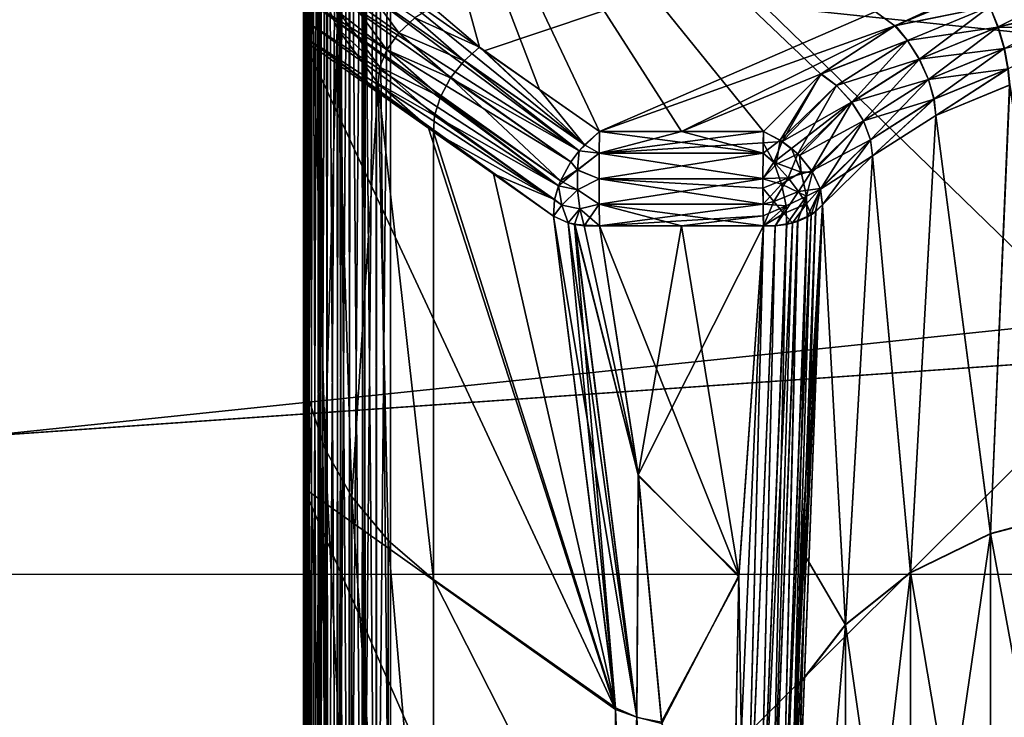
# Model space of a CAD drawing. Header units: metres. Extents: x 59 to 135, y -85 to 115.
# Tile 159 of 256: x 89.31 to 91.53, y 41.18 to 42.75. Entities that reach past the tile are written whole.
import ezdxf

# ---------------------------------------------------------------- set-up
doc = ezdxf.new("R2010")
doc.units = ezdxf.units.M
doc.layers.add('solid_20_404_502_XXX', color=7, linetype='CONTINUOUS')

msp = doc.modelspace()

# ---------------------------------------------------------------- linework, layer by layer
at = {"layer": 'solid_20_404_502_XXX'}
for points in [[(90.146507, 40.338993, -15.596577), (93.5, 43.679359, -12.338992), (96.853493, 43.762138, -12.338992)], [(96.853493, 40.338993, -15.76214), (90.146507, 40.338993, -15.596577), (96.853493, 43.762138, -12.338992)], [(90.146507, 40.338993, -15.596577), (90.146507, 43.596577, -12.338992), (93.5, 43.679359, -12.338992)], [(93.5, 40.338993, 15.679357), (93.5, 43.679356, 12.338994), (90.146507, 43.596577, 12.338992)], [(93.328049, 43.675114, 12.056192), (90.357346, 42.677902, 11.132314), (90.097382, 42.860432, 11.321259)], [(93.328049, 43.675114, 12.056192), (90.616806, 42.495674, 10.943679), (90.357346, 42.677902, 11.132314)], [(93.328049, 43.675114, 12.056192), (91.283623, 42.734676, 11.166223), (90.616806, 42.495674, 10.943679)], [(93.328049, 43.675114, 12.056192), (91.477905, 42.815666, 11.242417), (91.283623, 42.734676, 11.166223)], [(90.029404, 40.289948, -15.588464), (90.024475, 43.586613, -12.286357), (90.03878, 43.591526, -12.296318)], [(90.055763, 43.595745, 12.306502), (90.029404, 43.588463, 12.289947), (90.051643, 40.30418, 15.594866)], [(90.029404, 40.289948, -15.588464), (90.03878, 43.591526, -12.296318), (90.051643, 43.594868, -12.304179)], [(90.055763, 40.306503, -15.595744), (90.029404, 40.289948, -15.588464), (90.051643, 43.594868, -12.304179)], [(90.055763, 40.306503, -15.595744), (90.051643, 43.594868, -12.304179), (90.081604, 43.599377, -12.319179)], [(90.055763, 43.595745, 12.306502), (90.051643, 40.30418, 15.594866), (90.081604, 40.31918, 15.599379)], [(90.084564, 43.599606, 12.320438), (90.055763, 43.595745, 12.306502), (90.081604, 40.31918, 15.599379)], [(90.084564, 40.320438, -15.599605), (90.055763, 40.306503, -15.595744), (90.081604, 43.599377, -12.319179)], [(90.084564, 40.320438, -15.599605), (90.081604, 43.599377, -12.319179), (90.091537, 43.599991, -12.323267)], [(90.084564, 43.599606, 12.320438), (90.081604, 40.31918, 15.599379), (90.091537, 40.323269, 15.599991)], [(90.084564, 40.320438, -15.599605), (90.091537, 43.599991, -12.323267), (90.113518, 43.599987, -12.330879)], [(90.115067, 40.331348, -15.599915), (90.084564, 40.320438, -15.599605), (90.113518, 43.599987, -12.330879)], [(90.115067, 43.599915, 12.331349), (90.084564, 43.599606, 12.320438), (90.113518, 40.330879, 15.599988)], [(90.084564, 43.599606, 12.320438), (90.091537, 40.323269, 15.599991), (90.113518, 40.330879, 15.599988)], [(91.282143, 42.733917, -11.165499), (91.476379, 42.815174, -11.241961), (90.097382, 43.595364, -12.056192)], [(91.115524, 42.625137, -11.060833), (91.282143, 42.733917, -11.165499), (90.097382, 43.595364, -12.056192)], [(90.986229, 42.495674, -10.93456), (91.115524, 42.625137, -11.060833), (90.097382, 43.595364, -12.056192)], [(90.801506, 42.495674, -10.939119), (90.986229, 42.495674, -10.93456), (90.097382, 43.595364, -12.056192)], [(90.616806, 42.495674, -10.943679), (90.801506, 42.495674, -10.939119), (90.097382, 43.595364, -12.056192)], [(90.481567, 42.590668, -11.042011), (90.616806, 42.495674, -10.943679), (90.097382, 43.595364, -12.056192)], [(90.346313, 42.685658, -11.14034), (90.481567, 42.590668, -11.042011), (90.097382, 43.595364, -12.056192)], [(90.240738, 42.776237, -11.233527), (90.346313, 42.685658, -11.14034), (90.097382, 43.595364, -12.056192)], [(90.115067, 40.331348, -15.599915), (90.113518, 43.599987, -12.330879), (90.146507, 43.596577, -12.338992)], [(90.115067, 43.599915, 12.331349), (90.113518, 40.330879, 15.599988), (90.146507, 40.338993, 15.596577)], [(90.115067, 43.599915, 12.331349), (90.146507, 40.338993, 15.596577), (90.146507, 43.596577, 12.338992)], [(90.115067, 40.331348, -15.599915), (90.146507, 43.596577, -12.338992), (90.146507, 40.338993, -15.596577)], [(93.5, 40.338993, 15.679357), (90.146507, 43.596577, 12.338992), (90.146507, 40.338993, 15.596577)], [(89.986404, 40.250881, -15.564593), (89.981247, 43.560055, -12.244512), (89.990395, 43.56776, -12.255457)], [(90.006111, 43.577972, 12.27125), (89.986404, 43.564594, 12.250881), (90.000786, 40.266251, 15.574854)], [(89.986404, 40.250881, -15.564593), (89.990395, 43.56776, -12.255457), (90.000786, 43.574852, -12.266249)], [(90.006111, 40.271252, -15.577973), (89.986404, 40.250881, -15.564593), (90.000786, 43.574852, -12.266249)], [(90.006111, 40.271252, -15.577973), (90.000786, 43.574852, -12.266249), (90.024475, 43.586613, -12.286357)], [(90.006111, 43.577972, 12.27125), (90.000786, 40.266251, 15.574854), (90.024475, 40.286358, 15.586613)], [(90.029404, 43.588463, 12.289947), (90.006111, 43.577972, 12.27125), (90.024475, 40.286358, 15.586613)], [(90.029404, 40.289948, -15.588464), (90.006111, 40.271252, -15.577973), (90.024475, 43.586613, -12.286357)], [(90.029404, 43.588463, 12.289947), (90.024475, 40.286358, 15.586613), (90.03878, 40.296318, 15.591524)], [(90.029404, 43.588463, 12.289947), (90.03878, 40.296318, 15.591524), (90.051643, 40.30418, 15.594866)], [(89.970688, 43.548691, 12.229351), (89.959259, 43.530655, 12.207176), (89.966347, 40.221943, 15.542833)], [(89.970688, 40.229351, -15.548693), (89.966347, 43.542835, -12.221942), (89.981247, 43.560055, -12.244512)], [(89.970688, 43.548691, 12.229351), (89.966347, 40.221943, 15.542833), (89.981247, 40.244511, 15.560057)], [(89.986404, 43.564594, 12.250881), (89.970688, 43.548691, 12.229351), (89.981247, 40.244511, 15.560057)], [(89.986404, 40.250881, -15.564593), (89.970688, 40.229351, -15.548693), (89.981247, 43.560055, -12.244512)], [(89.986404, 43.564594, 12.250881), (89.981247, 40.244511, 15.560057), (89.990395, 40.255459, 15.567759)], [(89.986404, 43.564594, 12.250881), (89.990395, 40.255459, 15.567759), (90.000786, 40.266251, 15.574854)], [(89.961166, 43.529896, 12.122512), (89.949997, 42.710766, 11.383693), (89.949997, 43.489922, 12.162848)], [(89.961166, 43.529896, 12.122512), (89.956627, 42.744087, 11.35467), (89.949997, 42.710766, 11.383693)], [(89.952324, 40.184845, -15.510908), (89.95153, 43.507065, -12.180644), (89.956703, 43.524899, -12.200489)], [(89.959259, 43.530655, 12.207176), (89.952324, 43.510906, 12.184844), (89.956703, 40.200489, 15.524899)], [(89.959259, 40.207176, -15.530655), (89.952324, 40.184845, -15.510908), (89.956703, 43.524899, -12.200489)], [(89.961166, 43.529896, 12.122512), (89.976295, 42.778831, 11.331783), (89.956627, 42.744087, 11.35467)], [(89.959259, 40.207176, -15.530655), (89.956703, 43.524899, -12.200489), (89.966347, 43.542835, -12.221942)], [(89.959259, 43.530655, 12.207176), (89.956703, 40.200489, 15.524899), (89.966347, 40.221943, 15.542833)], [(89.970688, 40.229351, -15.548693), (89.959259, 40.207176, -15.530655), (89.966347, 43.542835, -12.221942)], [(89.952324, 43.510906, 12.184844), (89.949997, 43.489922, 12.162848), (89.95153, 40.180645, 15.507064)], [(89.95153, 43.507065, -12.180644), (89.949997, 40.162849, -15.489921), (89.949997, 43.489922, -12.162848)], [(89.952324, 40.184845, -15.510908), (89.949997, 40.162849, -15.489921), (89.95153, 43.507065, -12.180644)], [(89.952324, 43.510906, 12.184844), (89.95153, 40.180645, 15.507064), (89.956703, 40.200489, 15.524899)], [(89.949997, 43.489922, -12.162848), (89.949997, 40.162849, -15.489921), (89.949997, 43.005306, -11.678233)], [(89.949997, 43.489922, 12.162848), (89.949997, 40.58807, 13.693076), (89.949997, 40.162849, 15.489921)], [(89.95153, 40.180645, 15.507064), (89.949997, 43.489922, 12.162848), (89.949997, 40.162849, 15.489921)], [(89.949997, 43.489922, 12.162848), (89.949997, 41.693077, 12.588069), (89.949997, 40.58807, 13.693076)], [(89.949997, 43.489922, 12.162848), (89.949997, 42.701389, 11.39426), (89.949997, 41.693077, 12.588069)], [(89.949997, 43.489922, 12.162848), (89.949997, 42.710766, 11.383693), (89.949997, 42.701389, 11.39426)], [(103.25, 43.274845, 14.411075), (103.25, 41.498539, 16.086933), (86.25, 43.274685, 14.411202)], [(103.25, 43.274845, -14.411075), (86.25, 43.274685, -14.411202), (86.25, 41.498821, -16.086687)], [(103.25, 41.498539, -16.086933), (103.25, 43.274845, -14.411075), (86.25, 41.498821, -16.086687)], [(103.25, 41.498539, 16.086933), (86.25, 41.498821, 16.086687), (86.25, 43.274685, 14.411202)], [(89.949997, 40.162849, -15.489921), (89.949997, 42.007866, -12.857695), (89.949997, 43.005306, -11.678233)], [(89.962311, 41.892601, -12.75192), (89.949997, 43.005306, -11.678233), (89.949997, 42.007866, -12.857695)], [(89.962311, 41.892601, -12.75192), (89.969124, 42.864513, -11.542204), (89.949997, 43.005306, -11.678233)], [(89.962311, 41.892601, -12.75192), (89.998947, 41.780193, -12.648741), (89.969124, 42.864513, -11.542204)], [(90.025963, 42.72908, -11.410627), (90.0308, 42.764366, -11.378629), (89.969124, 42.864513, -11.542204)], [(89.998947, 41.780193, -12.648741), (90.025963, 42.72908, -11.410627), (89.969124, 42.864513, -11.542204)], [(90.049873, 42.840504, 11.313497), (90.097382, 42.860432, 11.321259), (90.583092, 42.465832, 10.925743)], [(90.583092, 42.465832, 10.925743), (90.097382, 42.860432, 11.321259), (90.357346, 42.677902, 11.132314)], [(90.008202, 42.812187, 11.317344), (90.049873, 42.840504, 11.313497), (90.57106, 42.45237, 10.922358)], [(90.049873, 42.840504, 11.313497), (90.583092, 42.465832, 10.925743), (90.57106, 42.45237, 10.922358)], [(90.165268, 42.718399, -11.220911), (90.079475, 42.834309, -11.337709), (90.049263, 42.800674, -11.353468)], [(90.165268, 42.718399, -11.220911), (90.200661, 42.75169, -11.221103), (90.079475, 42.834309, -11.337709)], [(91.495628, 42.777229, -11.215403), (91.476379, 42.815174, -11.241961), (91.282143, 42.733917, -11.165499)], [(91.495995, 42.777447, 11.21556), (91.283623, 42.734676, 11.166223), (91.477905, 42.815666, 11.242417)], [(91.514336, 42.731506, 11.203964), (91.495995, 42.777447, 11.21556), (91.69928, 42.824814, 11.25824)], [(91.708488, 42.776661, 11.24493), (91.514336, 42.731506, 11.203964), (91.69928, 42.824814, 11.25824)], [(89.976295, 42.778831, 11.331783), (90.008202, 42.812187, 11.317344), (90.552429, 42.427589, 10.921002)], [(90.008202, 42.812187, 11.317344), (90.57106, 42.45237, 10.922358), (90.552429, 42.427589, 10.921002)], [(90.138046, 42.680069, -11.233194), (90.049263, 42.800674, -11.353468), (90.0308, 42.764366, -11.378629)], [(90.138046, 42.680069, -11.233194), (90.165268, 42.718399, -11.220911), (90.049263, 42.800674, -11.353468)], [(103.25, 42.784115, -17.619022), (72.465813, 40.644337, -19.212515), (72.43409, 42.787556, -17.616133)], [(103.25, 42.784115, 17.619022), (72.43409, 42.787262, 17.616383), (72.465813, 40.644032, 19.212717)], [(103.25, 42.784115, -17.619022), (103.25, 40.638706, -19.216219), (72.465813, 40.644337, -19.212515)], [(103.25, 40.638706, 19.216219), (103.25, 42.784115, 17.619022), (72.465813, 40.644032, 19.212717)], [(89.956627, 42.744087, 11.35467), (89.976295, 42.778831, 11.331783), (90.524559, 42.373707, 10.934634)], [(89.976295, 42.778831, 11.331783), (90.529007, 42.384846, 10.930139), (90.524559, 42.373707, 10.934634)], [(89.976295, 42.778831, 11.331783), (90.552429, 42.427589, 10.921002), (90.529007, 42.384846, 10.930139)], [(90.200661, 42.75169, -11.221103), (90.346313, 42.685658, -11.14034), (90.240738, 42.776237, -11.233527)], [(91.31028, 42.701115, -11.143164), (91.495628, 42.777229, -11.215403), (91.282143, 42.733917, -11.165499)], [(91.495995, 42.777447, 11.21556), (91.310448, 42.701248, 11.143274), (91.283623, 42.734676, 11.166223)], [(91.513939, 42.7313, -11.203833), (91.495628, 42.777229, -11.215403), (91.31028, 42.701115, -11.143164)], [(91.337181, 42.658951, 11.134486), (91.310448, 42.701248, 11.143274), (91.495995, 42.777447, 11.21556)], [(91.514336, 42.731506, 11.203964), (91.337181, 42.658951, 11.134486), (91.495995, 42.777447, 11.21556)], [(91.513939, 42.7313, -11.203833), (91.707787, 42.776474, -11.244833), (91.495628, 42.777229, -11.215403)], [(91.715096, 42.726364, -11.248535), (91.707787, 42.776474, -11.244833), (91.513939, 42.7313, -11.203833)], [(91.528557, 42.68298, 11.208874), (91.514336, 42.731506, 11.203964), (91.708488, 42.776661, 11.24493)], [(90.121849, 42.640728, -11.256664), (90.0308, 42.764366, -11.378629), (90.025963, 42.72908, -11.410627)], [(90.121849, 42.640728, -11.256664), (90.138046, 42.680069, -11.233194), (90.0308, 42.764366, -11.378629)], [(90.165268, 42.718399, -11.220911), (90.311966, 42.655331, -11.122293), (90.200661, 42.75169, -11.221103)], [(90.200661, 42.75169, -11.221103), (90.311966, 42.655331, -11.122293), (90.346313, 42.685658, -11.14034)], [(89.956627, 42.744087, 11.35467), (90.515556, 42.342491, 10.952311), (89.949997, 42.710766, 11.383693)], [(89.956627, 42.744087, 11.35467), (90.524559, 42.373707, 10.934634), (90.515556, 42.342491, 10.952311)], [(89.998947, 41.780193, -12.648741), (90.05899, 41.673389, -12.550708), (90.025963, 42.72908, -11.410627)], [(90.118385, 42.6045, -11.28885), (90.121849, 42.640728, -11.256664), (90.025963, 42.72908, -11.410627)], [(90.05899, 41.673389, -12.550708), (90.118385, 42.6045, -11.28885), (90.025963, 42.72908, -11.410627)], [(91.283623, 42.734676, 11.166223), (90.801353, 42.495674, 10.939123), (90.616806, 42.495674, 10.943679)], [(91.283623, 42.734676, 11.166223), (91.116333, 42.625774, 11.06145), (90.801353, 42.495674, 10.939123)], [(91.31028, 42.701115, -11.143164), (91.282143, 42.733917, -11.165499), (91.115524, 42.625137, -11.060833)], [(91.310448, 42.701248, 11.143274), (91.116333, 42.625774, 11.06145), (91.283623, 42.734676, 11.166223)], [(91.33696, 42.658798, -11.134375), (91.513939, 42.7313, -11.203833), (91.31028, 42.701115, -11.143164)], [(91.528152, 42.6828, -11.208762), (91.513939, 42.7313, -11.203833), (91.33696, 42.658798, -11.134375)], [(91.357864, 42.613068, 11.141405), (91.337181, 42.658951, 11.134486), (91.514336, 42.731506, 11.203964)], [(91.528557, 42.68298, 11.208874), (91.357864, 42.613068, 11.141405), (91.514336, 42.731506, 11.203964)], [(91.528152, 42.6828, -11.208762), (91.715096, 42.726364, -11.248535), (91.513939, 42.7313, -11.203833)], [(91.536659, 42.637291, -11.229628), (91.715096, 42.726364, -11.248535), (91.528152, 42.6828, -11.208762)], [(90.231728, 42.503448, 11.189692), (89.949997, 42.701389, 11.39426), (89.949997, 42.710766, 11.383693)], [(90.513466, 42.30542, 10.985053), (90.231728, 42.503448, 11.189692), (89.949997, 42.710766, 11.383693)], [(90.515556, 42.342491, 10.952311), (90.513466, 42.30542, 10.985053), (89.949997, 42.710766, 11.383693)], [(90.138046, 42.680069, -11.233194), (90.28157, 42.616859, -11.117644), (90.165268, 42.718399, -11.220911)], [(90.165268, 42.718399, -11.220911), (90.28157, 42.616859, -11.117644), (90.311966, 42.655331, -11.122293)], [(90.653076, 41.194283, 12.091764), (89.949997, 41.693077, 12.588069), (89.949997, 42.701389, 11.39426)], [(90.653076, 41.194283, 12.091764), (89.949997, 42.701389, 11.39426), (90.231728, 42.503448, 11.189692)], [(90.121849, 42.640728, -11.256664), (90.258438, 42.574371, -11.12687), (90.138046, 42.680069, -11.233194)], [(90.138046, 42.680069, -11.233194), (90.258438, 42.574371, -11.12687), (90.28157, 42.616859, -11.117644)], [(90.582886, 42.465919, -10.925859), (90.346313, 42.685658, -11.14034), (90.311966, 42.655331, -11.122293)], [(90.582886, 42.465919, -10.925859), (90.481567, 42.590668, -11.042011), (90.346313, 42.685658, -11.14034)], [(91.150574, 42.599503, -11.044489), (91.31028, 42.701115, -11.143164), (91.115524, 42.625137, -11.060833)], [(91.310448, 42.701248, 11.143274), (91.150597, 42.599556, 11.04453), (91.116333, 42.625774, 11.06145)], [(91.33696, 42.658798, -11.134375), (91.31028, 42.701115, -11.143164), (91.150574, 42.599503, -11.044489)], [(91.184647, 42.562187, 11.039539), (91.150597, 42.599556, 11.04453), (91.310448, 42.701248, 11.143274)], [(91.337181, 42.658951, 11.134486), (91.184647, 42.562187, 11.039539), (91.310448, 42.701248, 11.143274)], [(91.357635, 42.61293, -11.141305), (91.528152, 42.6828, -11.208762), (91.33696, 42.658798, -11.134375)], [(91.369949, 42.568771, -11.163164), (91.528152, 42.6828, -11.208762), (91.357635, 42.61293, -11.141305)], [(91.528557, 42.68298, 11.208874), (91.537025, 42.637432, 11.229725), (91.357864, 42.613068, 11.141405)], [(91.369949, 42.568771, -11.163164), (91.536659, 42.637291, -11.229628), (91.528152, 42.6828, -11.208762)], [(90.583092, 42.465832, 10.925743), (90.357346, 42.677902, 11.132314), (90.616806, 42.495674, 10.943679)], [(91.184563, 42.562092, -11.039465), (91.33696, 42.658798, -11.134375), (91.150574, 42.599503, -11.044489)], [(91.357635, 42.61293, -11.141305), (91.33696, 42.658798, -11.134375), (91.184563, 42.562092, -11.039465)], [(91.211128, 42.51992, 11.049203), (91.184647, 42.562187, 11.039539), (91.337181, 42.658951, 11.134486)], [(91.357864, 42.613068, 11.141405), (91.211128, 42.51992, 11.049203), (91.337181, 42.658951, 11.134486)], [(90.118385, 42.6045, -11.28885), (90.245064, 42.532444, -11.148977), (90.121849, 42.640728, -11.256664)], [(90.121849, 42.640728, -11.256664), (90.245064, 42.532444, -11.148977), (90.258438, 42.574371, -11.12687)], [(90.571136, 42.452595, -10.92244), (90.311966, 42.655331, -11.122293), (90.28157, 42.616859, -11.117644)], [(90.571136, 42.452595, -10.92244), (90.582886, 42.465919, -10.925859), (90.311966, 42.655331, -11.122293)], [(91.357864, 42.613068, 11.141405), (91.537025, 42.637432, 11.229725), (91.370132, 42.568867, 11.163237)], [(91.373894, 42.532234, -11.198002), (91.536659, 42.637291, -11.229628), (91.369949, 42.568771, -11.163164)], [(91.374229, 42.532406, 11.198169), (91.370132, 42.568867, 11.163237), (91.537025, 42.637432, 11.229725)], [(91.373894, 42.532234, -11.198002), (91.539948, 42.600586, -11.26432), (91.536659, 42.637291, -11.229628)], [(91.540527, 42.600773, 11.264498), (91.374229, 42.532406, 11.198169), (91.537025, 42.637432, 11.229725)], [(90.529045, 42.38483, -10.93011), (90.28157, 42.616859, -11.117644), (90.258438, 42.574371, -11.12687)], [(90.552483, 42.427567, -10.920968), (90.571136, 42.452595, -10.92244), (90.28157, 42.616859, -11.117644)], [(90.529045, 42.38483, -10.93011), (90.552483, 42.427567, -10.920968), (90.28157, 42.616859, -11.117644)], [(91.116333, 42.625774, 11.06145), (90.985893, 42.495674, 10.934567), (90.801353, 42.495674, 10.939123)], [(91.023453, 42.476727, 10.923606), (90.985893, 42.495674, 10.934567), (91.116333, 42.625774, 11.06145)], [(91.028412, 42.473526, -10.922855), (91.115524, 42.625137, -11.060833), (90.986229, 42.495674, -10.93456)], [(91.150597, 42.599556, 11.04453), (91.023453, 42.476727, 10.923606), (91.116333, 42.625774, 11.06145)], [(91.028412, 42.473526, -10.922855), (91.150574, 42.599503, -11.044489), (91.115524, 42.625137, -11.060833)], [(90.05899, 41.673389, -12.550708), (90.140984, 41.574825, -12.460234), (90.118385, 42.6045, -11.28885)], [(90.118385, 42.6045, -11.28885), (90.242889, 42.495598, -11.181581), (90.245064, 42.532444, -11.148977)], [(90.242889, 41.486919, -12.379546), (90.242889, 42.495598, -11.181581), (90.118385, 42.6045, -11.28885)], [(90.140984, 41.574825, -12.460234), (90.242889, 41.486919, -12.379546), (90.118385, 42.6045, -11.28885)], [(91.063446, 42.445396, 10.92326), (91.023453, 42.476727, 10.923606), (91.150597, 42.599556, 11.04453)], [(91.184563, 42.562092, -11.039465), (91.150574, 42.599503, -11.044489), (91.028412, 42.473526, -10.922855)], [(91.184647, 42.562187, 11.039539), (91.063446, 42.445396, 10.92326), (91.150597, 42.599556, 11.04453)], [(91.211029, 42.519829, -11.04913), (91.357635, 42.61293, -11.141305), (91.184563, 42.562092, -11.039465)], [(91.226952, 42.477566, -11.072385), (91.357635, 42.61293, -11.141305), (91.211029, 42.519829, -11.04913)], [(91.357864, 42.613068, 11.141405), (91.370132, 42.568867, 11.163237), (91.211128, 42.51992, 11.049203)], [(91.226952, 42.477566, -11.072385), (91.369949, 42.568771, -11.163164), (91.357635, 42.61293, -11.141305)], [(91.497299, 41.589645, -12.43575), (91.539948, 42.600586, -11.26432), (91.373894, 42.532234, -11.198002)], [(91.497345, 41.590786, 12.434532), (91.374229, 42.532406, 11.198169), (91.540527, 42.600773, 11.264498)], [(91.497299, 41.589645, -12.43575), (91.700661, 41.643326, -12.484874), (91.539948, 42.600586, -11.26432)], [(91.700706, 41.644466, 12.483644), (91.497345, 41.590786, 12.434532), (91.540527, 42.600773, 11.264498)], [(90.524551, 42.373653, -10.934649), (90.258438, 42.574371, -11.12687), (90.245064, 42.532444, -11.148977)], [(90.524551, 42.373653, -10.934649), (90.529045, 42.38483, -10.93011), (90.258438, 42.574371, -11.12687)], [(90.582886, 42.465919, -10.925859), (90.616806, 42.495674, -10.943679), (90.481567, 42.590668, -11.042011)], [(91.028412, 42.473526, -10.922855), (91.049393, 42.457897, -10.921741), (91.184563, 42.562092, -11.039465)], [(91.049393, 42.457897, -10.921741), (91.06691, 42.44186, -10.923899), (91.184563, 42.562092, -11.039465)], [(91.094818, 42.407639, 10.936344), (91.063446, 42.445396, 10.92326), (91.184647, 42.562187, 11.039539)], [(91.211029, 42.519829, -11.04913), (91.184563, 42.562092, -11.039465), (91.06691, 42.44186, -10.923899)], [(91.211128, 42.51992, 11.049203), (91.094818, 42.407639, 10.936344), (91.184647, 42.562187, 11.039539)], [(91.211128, 42.51992, 11.049203), (91.370132, 42.568867, 11.163237), (91.226997, 42.477604, 11.072412)], [(91.231277, 42.440899, -11.107018), (91.369949, 42.568771, -11.163164), (91.226952, 42.477566, -11.072385)], [(91.231392, 42.44099, 11.107107), (91.226997, 42.477604, 11.072412), (91.370132, 42.568867, 11.163237)], [(91.231277, 42.440899, -11.107018), (91.373894, 42.532234, -11.198002), (91.369949, 42.568771, -11.163164)], [(91.374229, 42.532406, 11.198169), (91.231392, 42.44099, 11.107107), (91.370132, 42.568867, 11.163237)], [(90.515541, 42.342499, -10.952324), (90.245064, 42.532444, -11.148977), (90.242889, 42.495598, -11.181581)], [(90.515541, 42.342499, -10.952324), (90.524551, 42.373653, -10.934649), (90.245064, 42.532444, -11.148977)], [(91.317131, 41.501766, -12.355331), (91.373894, 42.532234, -11.198002), (91.231277, 42.440899, -11.107018)], [(91.317169, 41.502907, 12.354128), (91.231392, 42.44099, 11.107107), (91.374229, 42.532406, 11.198169)], [(91.317131, 41.501766, -12.355331), (91.497299, 41.589645, -12.43575), (91.373894, 42.532234, -11.198002)], [(91.497345, 41.590786, 12.434532), (91.317169, 41.502907, 12.354128), (91.374229, 42.532406, 11.198169)], [(90.653076, 41.194283, 12.091764), (90.231728, 42.503448, 11.189692), (90.513466, 42.30542, 10.985053)], [(91.096611, 42.404652, -10.937721), (91.211029, 42.519829, -11.04913), (91.06691, 42.44186, -10.923899)], [(91.094818, 42.407639, 10.936344), (91.211128, 42.51992, 11.049203), (91.226997, 42.477604, 11.072412)], [(91.114403, 42.366352, -10.962459), (91.211029, 42.519829, -11.04913), (91.096611, 42.404652, -10.937721)], [(91.114403, 42.366352, -10.962459), (91.226952, 42.477566, -11.072385), (91.211029, 42.519829, -11.04913)], [(90.378075, 42.400593, -11.083399), (90.242889, 42.495598, -11.181581), (90.652824, 41.198109, -12.087967)], [(90.242889, 41.486919, -12.379546), (90.652824, 41.198109, -12.087967), (90.242889, 42.495598, -11.181581)], [(90.378075, 42.400593, -11.083399), (90.515541, 42.342499, -10.952324), (90.242889, 42.495598, -11.181581)], [(90.571136, 42.452595, -10.92244), (90.616005, 42.447014, -10.911184), (90.616806, 42.495674, -10.943679)], [(90.571136, 42.452595, -10.92244), (90.616806, 42.495674, -10.943679), (90.582886, 42.465919, -10.925859)], [(90.583092, 42.465832, 10.925743), (90.616806, 42.495674, 10.943679), (90.616005, 42.447014, 10.911184)], [(90.616005, 42.447014, -10.911184), (90.986229, 42.495674, -10.93456), (90.801506, 42.495674, -10.939119)], [(90.98539, 42.470505, -10.91433), (90.986229, 42.495674, -10.93456), (90.616005, 42.447014, -10.911184)], [(90.616005, 42.447014, -10.911184), (90.801506, 42.495674, -10.939119), (90.616806, 42.495674, -10.943679)], [(90.985085, 42.447353, 10.902214), (90.616005, 42.447014, 10.911184), (90.616806, 42.495674, 10.943679)], [(90.985085, 42.447353, 10.902214), (90.616806, 42.495674, 10.943679), (90.801353, 42.495674, 10.939123)], [(90.985085, 42.447353, 10.902214), (90.801353, 42.495674, 10.939123), (90.985893, 42.495674, 10.934567)], [(91.023453, 42.476727, 10.923606), (90.985085, 42.447353, 10.902214), (90.985893, 42.495674, 10.934567)], [(91.028412, 42.473526, -10.922855), (90.986229, 42.495674, -10.93456), (90.98539, 42.470505, -10.91433)], [(90.583092, 42.465832, 10.925743), (90.616005, 42.447014, 10.911184), (90.57106, 42.45237, 10.922358)], [(90.985085, 42.446926, -10.902038), (90.98539, 42.470505, -10.91433), (90.616005, 42.447014, -10.911184)], [(91.014694, 42.421906, 10.896494), (90.985085, 42.447353, 10.902214), (91.023453, 42.476727, 10.923606)], [(91.00927, 42.426884, -10.896811), (90.98539, 42.470505, -10.91433), (90.985085, 42.446926, -10.902038)], [(91.00927, 42.426884, -10.896811), (91.028412, 42.473526, -10.922855), (90.98539, 42.470505, -10.91433)], [(91.00927, 42.426884, -10.896811), (91.049393, 42.457897, -10.921741), (91.028412, 42.473526, -10.922855)], [(91.014694, 42.421906, 10.896494), (91.023453, 42.476727, 10.923606), (91.063446, 42.445396, 10.92326)], [(91.094818, 42.407639, 10.936344), (91.226997, 42.477604, 11.072412), (91.113968, 42.367783, 10.96136)], [(91.113968, 42.367783, 10.96136), (91.226997, 42.477604, 11.072412), (91.118721, 42.330547, 10.995292)], [(91.114403, 42.366352, -10.962459), (91.231277, 42.440899, -11.107018), (91.226952, 42.477566, -11.072385)], [(91.231392, 42.44099, 11.107107), (91.118721, 42.330547, 10.995292), (91.226997, 42.477604, 11.072412)], [(90.567352, 42.409153, 10.910419), (90.552429, 42.427589, 10.921002), (90.57106, 42.45237, 10.922358)], [(90.567368, 42.409344, -10.910442), (90.571136, 42.452595, -10.92244), (90.552483, 42.427567, -10.920968)], [(90.567352, 42.409153, 10.910419), (90.57106, 42.45237, 10.922358), (90.616005, 42.447014, 10.911184)], [(90.567352, 42.409153, 10.910419), (90.616005, 42.447014, 10.911184), (90.615723, 42.389622, 10.899775)], [(90.567368, 42.409344, -10.910442), (90.616005, 42.447014, -10.911184), (90.571136, 42.452595, -10.92244)], [(90.567368, 42.409344, -10.910442), (90.615723, 42.389622, -10.899775), (90.616005, 42.447014, -10.911184)], [(90.985085, 42.446926, -10.902038), (90.616005, 42.447014, -10.911184), (90.615723, 42.389622, -10.899775)], [(90.984802, 42.389866, 10.890664), (90.615723, 42.389622, 10.899775), (90.616005, 42.447014, 10.911184)], [(90.984802, 42.389446, -10.890663), (90.985085, 42.446926, -10.902038), (90.615723, 42.389622, -10.899775)], [(90.985085, 42.447353, 10.902214), (90.984802, 42.389866, 10.890664), (90.616005, 42.447014, 10.911184)], [(91.014694, 42.421906, 10.896494), (90.984802, 42.389866, 10.890664), (90.985085, 42.447353, 10.902214)], [(91.00927, 42.426884, -10.896811), (90.985085, 42.446926, -10.902038), (90.984802, 42.389446, -10.890663)], [(91.00927, 42.426884, -10.896811), (91.070663, 42.404335, -10.915985), (91.049393, 42.457897, -10.921741)], [(91.041908, 42.391594, 10.900461), (91.014694, 42.421906, 10.896494), (91.063446, 42.445396, 10.92326)], [(91.041908, 42.391594, 10.900461), (91.063446, 42.445396, 10.92326), (91.094818, 42.407639, 10.936344)], [(91.070663, 42.404335, -10.915985), (91.06691, 42.44186, -10.923899), (91.049393, 42.457897, -10.921741)], [(91.070663, 42.404335, -10.915985), (91.096611, 42.404652, -10.937721), (91.06691, 42.44186, -10.923899)], [(91.114403, 42.366352, -10.962459), (91.118721, 42.330547, -10.995292), (91.231277, 42.440899, -11.107018)], [(91.170563, 41.385887, 12.247063), (91.118721, 42.330547, 10.995292), (91.231392, 42.44099, 11.107107)], [(91.170532, 41.38475, -12.248251), (91.231277, 42.440899, -11.107018), (91.118721, 42.330547, -10.995292)], [(91.170532, 41.38475, -12.248251), (91.317131, 41.501766, -12.355331), (91.231277, 42.440899, -11.107018)], [(91.317169, 41.502907, 12.354128), (91.170563, 41.385887, 12.247063), (91.231392, 42.44099, 11.107107)], [(90.567352, 42.409153, 10.910419), (90.529007, 42.384846, 10.930139), (90.552429, 42.427589, 10.921002)], [(90.567368, 42.409344, -10.910442), (90.552483, 42.427567, -10.920968), (90.529045, 42.38483, -10.93011)], [(91.00927, 42.426884, -10.896811), (90.984802, 42.389446, -10.890663), (91.026985, 42.377686, -10.896129)], [(91.041908, 42.391594, 10.900461), (90.984802, 42.389866, 10.890664), (91.014694, 42.421906, 10.896494)], [(91.00927, 42.426884, -10.896811), (91.026985, 42.377686, -10.896129), (91.070663, 42.404335, -10.915985)], [(90.378075, 42.400593, -11.083399), (90.652824, 41.198109, -12.087967), (90.513237, 42.305576, -10.985226)], [(90.378075, 42.400593, -11.083399), (90.513237, 42.305576, -10.985226), (90.515541, 42.342499, -10.952324)], [(90.567368, 42.409344, -10.910442), (90.529045, 42.38483, -10.93011), (90.524551, 42.373653, -10.934649)], [(90.567368, 42.409344, -10.910442), (90.524551, 42.373653, -10.934649), (90.567642, 42.364582, -10.911195)], [(90.56765, 42.364471, 10.911213), (90.529007, 42.384846, 10.930139), (90.567352, 42.409153, 10.910419)], [(90.56765, 42.364471, 10.911213), (90.567352, 42.409153, 10.910419), (90.615723, 42.389622, 10.899775)], [(90.567368, 42.409344, -10.910442), (90.567642, 42.364582, -10.911195), (90.615723, 42.389622, -10.899775)], [(91.041908, 42.391594, 10.900461), (90.98484, 42.368324, 10.892182), (90.984802, 42.389866, 10.890664)], [(91.009338, 42.338192, 10.901258), (90.98484, 42.368324, 10.892182), (91.041908, 42.391594, 10.900461)], [(91.009338, 42.338192, 10.901258), (91.041908, 42.391594, 10.900461), (91.065147, 42.361137, 10.914865)], [(91.026985, 42.377686, -10.896129), (91.082977, 42.35009, -10.931017), (91.070663, 42.404335, -10.915985)], [(91.065147, 42.361137, 10.914865), (91.041908, 42.391594, 10.900461), (91.094818, 42.407639, 10.936344)], [(91.065147, 42.361137, 10.914865), (91.094818, 42.407639, 10.936344), (91.113968, 42.367783, 10.96136)], [(91.070663, 42.404335, -10.915985), (91.082977, 42.35009, -10.931017), (91.096611, 42.404652, -10.937721)], [(91.082977, 42.35009, -10.931017), (91.114403, 42.366352, -10.962459), (91.096611, 42.404652, -10.937721)], [(90.53167, 42.330101, -10.943633), (90.524551, 42.373653, -10.934649), (90.515541, 42.342499, -10.952324)], [(90.53167, 42.330101, 10.943632), (90.515556, 42.342491, 10.952311), (90.524559, 42.373707, 10.934634)], [(90.53167, 42.330101, -10.943633), (90.567642, 42.364582, -10.911195), (90.524551, 42.373653, -10.934649)], [(90.56765, 42.364471, 10.911213), (90.524559, 42.373707, 10.934634), (90.529007, 42.384846, 10.930139)], [(90.53167, 42.330101, 10.943632), (90.524559, 42.373707, 10.934634), (90.56765, 42.364471, 10.911213)], [(90.567642, 42.364582, -10.911195), (90.616005, 42.33223, -10.911184), (90.615723, 42.389622, -10.899775)], [(90.56765, 42.364471, 10.911213), (90.615723, 42.389622, 10.899775), (90.616005, 42.33223, 10.911184)], [(90.984802, 42.389866, 10.890664), (90.98484, 42.368324, 10.892182), (90.615723, 42.389622, 10.899775)], [(90.984802, 42.389446, -10.890663), (90.615723, 42.389622, -10.899775), (90.616005, 42.33223, -10.911184)], [(90.985085, 42.332344, 10.902027), (90.616005, 42.33223, 10.911184), (90.615723, 42.389622, 10.899775)], [(90.98484, 42.368324, 10.892182), (90.985085, 42.332344, 10.902027), (90.615723, 42.389622, 10.899775)], [(90.985085, 42.331985, -10.902176), (90.984802, 42.389446, -10.890663), (90.616005, 42.33223, -10.911184)], [(91.026985, 42.377686, -10.896129), (90.984802, 42.389446, -10.890663), (90.985085, 42.331985, -10.902176)], [(91.026985, 42.377686, -10.896129), (90.985085, 42.331985, -10.902176), (91.036858, 42.32893, -10.912248)], [(91.026985, 42.377686, -10.896129), (91.036858, 42.32893, -10.912248), (91.082977, 42.35009, -10.931017)], [(90.53167, 42.330101, -10.943633), (90.57254, 42.322056, -10.924286), (90.567642, 42.364582, -10.911195)], [(90.53167, 42.330101, 10.943632), (90.56765, 42.364471, 10.911213), (90.572548, 42.322021, 10.924301)], [(90.567642, 42.364582, -10.911195), (90.57254, 42.322056, -10.924286), (90.616005, 42.33223, -10.911184)], [(90.572548, 42.322021, 10.924301), (90.56765, 42.364471, 10.911213), (90.616005, 42.33223, 10.911184)], [(91.009338, 42.338192, 10.901258), (90.985085, 42.332344, 10.902027), (90.98484, 42.368324, 10.892182)], [(91.009338, 42.338192, 10.901258), (91.065147, 42.361137, 10.914865), (91.031952, 42.311539, 10.920139)], [(91.031952, 42.311539, 10.920139), (91.065147, 42.361137, 10.914865), (91.08268, 42.332798, 10.938629)], [(91.036858, 42.32893, -10.912248), (91.037651, 42.286751, -10.943141), (91.082977, 42.35009, -10.931017)], [(91.082977, 42.35009, -10.931017), (91.037651, 42.286751, -10.943141), (91.062744, 42.293545, -10.95254)], [(91.082977, 42.35009, -10.931017), (91.062744, 42.293545, -10.95254), (91.084373, 42.303089, -10.964319)], [(91.08268, 42.332798, 10.938629), (91.065147, 42.361137, 10.914865), (91.113968, 42.367783, 10.96136)], [(91.08268, 42.332798, 10.938629), (91.113968, 42.367783, 10.96136), (91.093102, 42.308212, 10.970388)], [(91.082977, 42.35009, -10.931017), (91.084373, 42.303089, -10.964319), (91.114403, 42.366352, -10.962459)], [(91.103531, 42.31572, -10.978917), (91.114403, 42.366352, -10.962459), (91.084373, 42.303089, -10.964319)], [(91.113968, 42.367783, 10.96136), (91.118721, 42.330547, 10.995292), (91.093102, 42.308212, 10.970388)], [(91.103531, 42.31572, -10.978917), (91.118721, 42.330547, -10.995292), (91.114403, 42.366352, -10.962459)], [(90.53167, 42.330101, -10.943633), (90.515541, 42.342499, -10.952324), (90.513237, 42.305576, -10.985226)], [(90.53167, 42.330101, -10.943633), (90.513237, 42.305576, -10.985226), (90.546425, 42.290581, -10.963927)], [(90.53167, 42.330101, 10.943632), (90.513466, 42.30542, 10.985053), (90.515556, 42.342491, 10.952311)], [(90.53167, 42.330101, 10.943632), (90.546471, 42.290577, 10.963895), (90.513466, 42.30542, 10.985053)], [(90.53167, 42.330101, -10.943633), (90.546425, 42.290581, -10.963927), (90.57254, 42.322056, -10.924286)], [(90.53167, 42.330101, 10.943632), (90.572548, 42.322021, 10.924301), (90.546471, 42.290577, 10.963895)], [(90.57254, 42.322056, -10.924286), (90.58223, 42.283657, -10.950293), (90.616005, 42.33223, -10.911184)], [(90.572548, 42.322021, 10.924301), (90.616005, 42.33223, 10.911184), (90.61692, 42.283573, 10.943676)], [(90.616005, 42.33223, -10.911184), (90.58223, 42.283657, -10.950293), (90.616692, 42.283573, -10.943682)], [(90.985085, 42.332344, 10.902027), (90.985886, 42.283573, 10.934568), (90.616005, 42.33223, 10.911184)], [(90.985085, 42.331985, -10.902176), (90.616005, 42.33223, -10.911184), (90.616692, 42.283573, -10.943682)], [(90.801399, 42.283573, 10.939122), (90.616005, 42.33223, 10.911184), (90.985886, 42.283573, 10.934568)], [(90.801399, 42.283573, 10.939122), (90.61692, 42.283573, 10.943676), (90.616005, 42.33223, 10.911184)], [(90.985428, 42.306168, -10.916015), (90.985085, 42.331985, -10.902176), (90.616692, 42.283573, -10.943682)], [(91.009338, 42.338192, 10.901258), (90.985886, 42.283573, 10.934568), (90.985085, 42.332344, 10.902027)], [(91.036858, 42.32893, -10.912248), (90.985085, 42.331985, -10.902176), (90.985428, 42.306168, -10.916015)], [(91.036858, 42.32893, -10.912248), (90.985428, 42.306168, -10.916015), (90.98587, 42.283573, -10.934568)], [(91.036858, 42.32893, -10.912248), (90.98587, 42.283573, -10.934568), (91.01255, 42.283546, -10.937325)], [(91.009338, 42.338192, 10.901258), (91.031952, 42.311539, 10.920139), (90.985886, 42.283573, 10.934568)], [(91.036858, 42.32893, -10.912248), (91.01255, 42.283546, -10.937325), (91.037651, 42.286751, -10.943141)], [(91.031952, 42.311539, 10.920139), (91.08268, 42.332798, 10.938629), (91.051384, 42.28997, 10.947799)], [(91.118721, 42.330547, 10.995292), (91.056892, 40.704185, 12.653793), (91.043266, 40.684715, 12.634307)], [(91.103668, 42.315868, 10.97899), (91.118721, 42.330547, 10.995292), (91.043266, 40.684715, 12.634307)], [(91.08268, 42.332798, 10.938629), (91.093102, 42.308212, 10.970388), (91.051384, 42.28997, 10.947799)], [(91.103531, 42.31572, -10.978917), (91.056885, 40.698624, -12.659346), (91.118721, 42.330547, -10.995292)], [(91.062752, 41.245464, -12.108686), (91.118721, 42.330547, -10.995292), (91.056885, 40.698624, -12.659346)], [(91.118721, 42.330547, 10.995292), (91.062775, 41.246681, 12.107457), (91.056892, 40.704185, 12.653793)], [(91.062752, 41.245464, -12.108686), (91.071556, 41.554836, -11.794134), (91.118721, 42.330547, -10.995292)], [(91.170563, 41.385887, 12.247063), (91.062775, 41.246681, 12.107457), (91.118721, 42.330547, 10.995292)], [(91.170532, 41.38475, -12.248251), (91.118721, 42.330547, -10.995292), (91.071556, 41.554836, -11.794134)], [(91.093102, 42.308212, 10.970388), (91.118721, 42.330547, 10.995292), (91.103668, 42.315868, 10.97899)], [(90.652824, 41.198109, -12.087967), (90.546425, 42.290581, -10.963927), (90.513237, 42.305576, -10.985226)], [(90.700821, 41.176529, 12.063834), (90.653076, 41.194283, 12.091764), (90.513466, 42.30542, 10.985053)], [(90.546471, 42.290577, 10.963895), (90.700821, 41.176529, 12.063834), (90.513466, 42.30542, 10.985053)], [(90.57254, 42.322056, -10.924286), (90.546425, 42.290581, -10.963927), (90.56076, 42.28693, -10.957467)], [(90.572548, 42.322021, 10.924301), (90.582039, 42.283684, 10.950336), (90.546471, 42.290577, 10.963895)], [(90.57254, 42.322056, -10.924286), (90.56076, 42.28693, -10.957467), (90.58223, 42.283657, -10.950293)], [(90.572548, 42.322021, 10.924301), (90.61692, 42.283573, 10.943676), (90.582039, 42.283684, 10.950336)], [(90.801285, 42.283573, -10.939125), (90.985428, 42.306168, -10.916015), (90.616692, 42.283573, -10.943682)], [(90.801285, 42.283573, -10.939125), (90.98587, 42.283573, -10.934568), (90.985428, 42.306168, -10.916015)], [(91.031952, 42.311539, 10.920139), (91.01255, 42.283401, 10.937473), (90.985886, 42.283573, 10.934568)], [(91.031952, 42.311539, 10.920139), (91.051384, 42.28997, 10.947799), (91.01255, 42.283401, 10.937473)], [(91.084373, 42.303089, -10.964319), (91.024307, 40.662056, -12.622746), (91.043259, 40.679153, -12.639861)], [(91.084373, 42.303089, -10.964319), (91.062744, 42.293545, -10.95254), (91.024307, 40.662056, -12.622746)], [(91.093102, 42.308212, 10.970388), (91.043266, 40.684715, 12.634307), (91.024315, 40.667622, 12.617189)], [(91.08522, 42.303551, 10.964869), (91.093102, 42.308212, 10.970388), (91.024315, 40.667622, 12.617189)], [(91.063309, 42.293766, 10.952778), (91.08522, 42.303551, 10.964869), (91.024315, 40.667622, 12.617189)], [(91.103531, 42.31572, -10.978917), (91.043259, 40.679153, -12.639861), (91.056885, 40.698624, -12.659346)], [(91.103531, 42.31572, -10.978917), (91.084373, 42.303089, -10.964319), (91.043259, 40.679153, -12.639861)], [(91.093102, 42.308212, 10.970388), (91.103668, 42.315868, 10.97899), (91.043266, 40.684715, 12.634307)], [(91.051384, 42.28997, 10.947799), (91.093102, 42.308212, 10.970388), (91.063309, 42.293766, 10.952778)], [(91.063309, 42.293766, 10.952778), (91.093102, 42.308212, 10.970388), (91.08522, 42.303551, 10.964869)], [(90.652824, 41.198109, -12.087967), (90.56076, 42.28693, -10.957467), (90.546425, 42.290581, -10.963927)], [(90.546471, 42.290577, 10.963895), (90.561317, 42.286812, 10.95725), (90.700821, 41.176529, 12.063834)], [(90.582039, 42.283684, 10.950336), (90.561317, 42.286812, 10.95725), (90.546471, 42.290577, 10.963895)], [(90.652824, 41.198109, -12.087967), (90.700829, 41.176506, -12.063855), (90.56076, 42.28693, -10.957467)], [(90.704247, 41.722507, -11.502587), (90.56076, 42.28693, -10.957467), (90.700829, 41.176506, -12.063855)], [(90.616692, 42.283573, -10.943682), (90.58223, 42.283657, -10.950293), (90.56076, 42.28693, -10.957467)], [(90.704247, 41.722507, -11.502587), (90.616692, 42.283573, -10.943682), (90.56076, 42.28693, -10.957467)], [(90.704582, 41.719715, 11.505371), (90.700821, 41.176529, 12.063834), (90.561317, 42.286812, 10.95725)], [(90.561317, 42.286812, 10.95725), (90.582039, 42.283684, 10.950336), (90.704582, 41.719715, 11.505371)], [(90.582039, 42.283684, 10.950336), (90.61692, 42.283573, 10.943676), (90.704582, 41.719715, 11.505371)], [(90.801285, 42.283573, -10.939125), (90.616692, 42.283573, -10.943682), (90.704247, 41.722507, -11.502587)], [(90.801399, 42.283573, 10.939122), (90.930885, 41.495628, 11.723871), (90.61692, 42.283573, 10.943676)], [(90.704582, 41.719715, 11.505371), (90.61692, 42.283573, 10.943676), (90.930885, 41.495628, 11.723871)], [(90.801285, 42.283573, -10.939125), (90.704247, 41.722507, -11.502587), (90.98587, 42.283573, -10.934568)], [(90.930786, 41.493103, -11.726398), (90.98587, 42.283573, -10.934568), (90.704247, 41.722507, -11.502587)], [(90.801399, 42.283573, 10.939122), (90.985886, 42.283573, 10.934568), (90.930885, 41.495628, 11.723871)], [(90.985886, 42.283573, 10.934568), (90.944359, 40.637093, 12.586569), (90.913734, 40.635239, 12.584682)], [(90.930885, 41.495628, 11.723871), (90.985886, 42.283573, 10.934568), (90.913734, 40.635239, 12.584682)], [(90.930786, 41.493103, -11.726398), (90.944344, 40.631519, -12.592136), (90.98587, 42.283573, -10.934568)], [(91.01255, 42.283546, -10.937325), (90.98587, 42.283573, -10.934568), (90.944344, 40.631519, -12.592136)], [(91.01255, 42.283546, -10.937325), (90.944344, 40.631519, -12.592136), (90.973793, 40.63773, -12.598372)], [(90.985886, 42.283573, 10.934568), (91.01255, 42.283401, 10.937473), (90.944359, 40.637093, 12.586569)], [(91.01255, 42.283401, 10.937473), (90.973801, 40.643299, 12.592809), (90.944359, 40.637093, 12.586569)], [(91.037651, 42.286751, -10.943141), (90.973793, 40.63773, -12.598372), (91.000824, 40.648052, -12.608721)], [(91.037651, 42.286751, -10.943141), (91.01255, 42.283546, -10.937325), (90.973793, 40.63773, -12.598372)], [(91.051384, 42.28997, 10.947799), (91.000832, 40.653618, 12.60316), (90.973801, 40.643299, 12.592809)], [(91.038765, 42.286999, 10.943446), (91.051384, 42.28997, 10.947799), (90.973801, 40.643299, 12.592809)], [(91.01255, 42.283401, 10.937473), (91.038765, 42.286999, 10.943446), (90.973801, 40.643299, 12.592809)], [(91.062744, 42.293545, -10.95254), (91.000824, 40.648052, -12.608721), (91.024307, 40.662056, -12.622746)], [(91.062744, 42.293545, -10.95254), (91.037651, 42.286751, -10.943141), (91.000824, 40.648052, -12.608721)], [(91.063309, 42.293766, 10.952778), (91.024315, 40.667622, 12.617189), (91.000832, 40.653618, 12.60316)], [(91.051384, 42.28997, 10.947799), (91.063309, 42.293766, 10.952778), (91.000832, 40.653618, 12.60316)], [(91.01255, 42.283401, 10.937473), (91.051384, 42.28997, 10.947799), (91.038765, 42.286999, 10.943446)], [(89.949997, 40.162849, -15.489921), (89.949997, 41.988785, -12.878452), (89.949997, 42.007866, -12.857695)], [(89.962311, 40.750732, -13.893693), (89.949997, 42.007866, -12.857695), (89.949997, 41.988785, -12.878452)], [(89.962311, 40.750732, -13.893693), (89.962311, 41.892601, -12.75192), (89.949997, 42.007866, -12.857695)], [(89.949997, 40.162849, -15.489921), (89.949997, 40.878452, -13.988786), (89.949997, 41.988785, -12.878452)], [(89.962311, 40.750732, -13.893693), (89.949997, 41.988785, -12.878452), (89.949997, 40.878452, -13.988786)], [(89.998947, 40.64756, -13.781276), (89.998947, 41.780193, -12.648741), (89.962311, 41.892601, -12.75192)], [(89.962311, 40.750732, -13.893693), (89.998947, 40.64756, -13.781276), (89.962311, 41.892601, -12.75192)], [(90.05899, 40.549538, -13.674465), (90.05899, 41.673389, -12.550708), (89.998947, 41.780193, -12.648741)], [(89.998947, 40.64756, -13.781276), (90.05899, 40.549538, -13.674465), (89.998947, 41.780193, -12.648741)], [(90.704582, 41.719715, 11.505371), (90.756836, 41.162868, 12.060927), (90.700821, 41.176529, 12.063834)], [(90.756607, 41.166149, -12.057652), (90.704247, 41.722507, -11.502587), (90.700829, 41.176506, -12.063855)], [(90.930786, 41.493103, -11.726398), (90.704247, 41.722507, -11.502587), (90.756607, 41.166149, -12.057652)], [(90.704582, 41.719715, 11.505371), (90.930885, 41.495628, 11.723871), (90.756836, 41.162868, 12.060927)], [(90.653053, 40.09127, 13.194771), (89.949997, 40.58807, 13.693076), (89.949997, 41.693077, 12.588069)], [(90.653053, 40.09127, 13.194771), (89.949997, 41.693077, 12.588069), (90.653076, 41.194283, 12.091764)], [(90.140984, 40.459072, -13.575891), (90.140984, 41.574825, -12.460234), (90.05899, 41.673389, -12.550708)], [(90.05899, 40.549538, -13.674465), (90.140984, 40.459072, -13.575891), (90.05899, 41.673389, -12.550708)], [(91.49733, 40.434528, -13.590782), (91.700661, 41.643326, -12.484874), (91.497299, 41.589645, -12.43575)], [(91.49733, 40.434528, -13.590782), (91.700668, 40.483639, -13.644461), (91.700661, 41.643326, -12.484874)], [(91.700661, 40.484871, 13.643331), (91.497345, 41.590786, 12.434532), (91.700706, 41.644466, 12.483644)], [(90.242889, 40.378391, -13.487979), (90.242889, 41.486919, -12.379546), (90.140984, 41.574825, -12.460234)], [(90.140984, 40.459072, -13.575891), (90.242889, 40.378391, -13.487979), (90.140984, 41.574825, -12.460234)], [(91.317169, 40.35413, -13.502909), (91.497299, 41.589645, -12.43575), (91.317131, 41.501766, -12.355331)], [(91.497307, 40.435749, 13.589652), (91.317169, 41.502907, 12.354128), (91.497345, 41.590786, 12.434532)], [(91.317169, 40.35413, -13.502909), (91.49733, 40.434528, -13.590782), (91.497299, 41.589645, -12.43575)], [(91.700661, 40.484871, 13.643331), (91.497307, 40.435749, 13.589652), (91.497345, 41.590786, 12.434532)], [(91.170532, 41.38475, -12.248251), (91.071556, 41.554836, -11.794134), (91.062752, 41.245464, -12.108686)], [(103.25, 39.539688, 17.545244), (86.25, 39.539654, 17.545261), (86.25, 41.498821, 16.086687)], [(103.25, 41.498539, 16.086933), (103.25, 39.539688, 17.545244), (86.25, 41.498821, 16.086687)], [(103.25, 41.498539, -16.086933), (86.25, 41.498821, -16.086687), (86.25, 39.539654, -17.545261)], [(103.25, 39.539688, -17.545244), (103.25, 41.498539, -16.086933), (86.25, 39.539654, -17.545261)], [(90.242889, 41.486919, -12.379546), (90.670471, 40.644981, -12.64049), (90.652824, 41.198109, -12.087967)], [(90.242889, 40.378391, -13.487979), (90.670471, 40.644981, -12.64049), (90.242889, 41.486919, -12.379546)], [(90.930786, 41.493103, -11.726398), (90.756607, 41.166149, -12.057652), (90.913727, 40.629665, -12.590257)], [(90.756836, 41.162868, 12.060927), (90.930885, 41.495628, 11.723871), (90.913734, 40.635239, 12.584682)], [(90.930786, 41.493103, -11.726398), (90.913727, 40.629665, -12.590257), (90.944344, 40.631519, -12.592136)], [(91.17057, 40.247074, -13.385899), (91.317131, 41.501766, -12.355331), (91.170532, 41.38475, -12.248251)], [(91.317146, 40.355339, 13.501779), (91.170563, 41.385887, 12.247063), (91.317169, 41.502907, 12.354128)], [(91.17057, 40.247074, -13.385899), (91.317169, 40.35413, -13.502909), (91.317131, 41.501766, -12.355331)], [(91.497307, 40.435749, 13.589652), (91.317146, 40.355339, 13.501779), (91.317169, 41.502907, 12.354128)], [(91.170532, 41.38475, -12.248251), (91.062752, 41.245464, -12.108686), (91.062744, 40.108459, -13.245655)], [(91.17057, 40.247074, -13.385899), (91.170532, 41.38475, -12.248251), (91.062744, 40.108459, -13.245655)], [(91.170555, 40.248264, 13.38477), (91.062775, 41.246681, 12.107457), (91.170563, 41.385887, 12.247063)], [(91.317146, 40.355339, 13.501779), (91.170555, 40.248264, 13.38477), (91.170563, 41.385887, 12.247063)], [(91.062752, 41.245464, -12.108686), (91.056885, 40.698624, -12.659346), (91.062744, 40.108459, -13.245655)], [(91.062775, 41.246681, 12.107457), (91.062714, 40.109726, 13.244403), (91.056892, 40.704185, 12.653793)], [(91.170555, 40.248264, 13.38477), (91.062714, 40.109726, 13.244403), (91.062775, 41.246681, 12.107457)], [(90.652824, 41.198109, -12.087967), (90.670471, 40.644981, -12.64049), (90.700829, 41.176506, -12.063855)], [(90.700821, 40.063805, 13.176558), (90.653053, 40.09127, 13.194771), (90.653076, 41.194283, 12.091764)], [(90.700821, 41.176529, 12.063834), (90.700821, 40.063805, 13.176558), (90.653076, 41.194283, 12.091764)], [(90.756798, 40.060356, 13.163441), (90.700821, 40.063805, 13.176558), (90.700821, 41.176529, 12.063834)], [(90.756836, 41.162868, 12.060927), (90.756798, 40.060356, 13.163441), (90.700821, 41.176529, 12.063834)]]:
    msp.add_3dface(points, dxfattribs=at)

doc.saveas('drawing.dxf')
